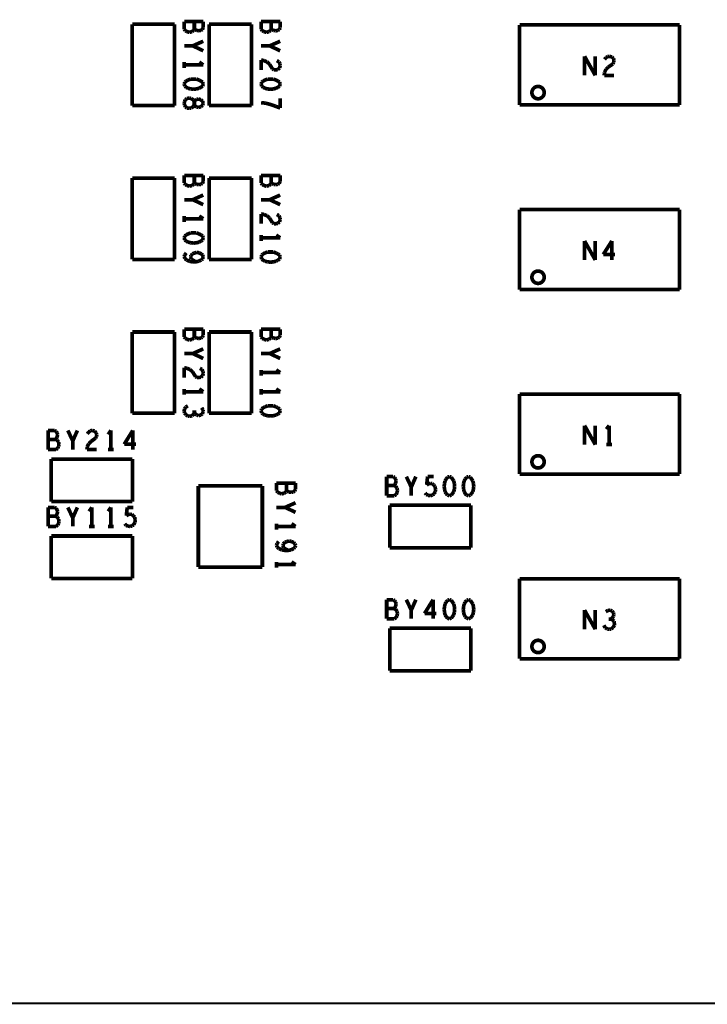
# Model space of a CAD drawing. Extents: x 0 to 33, y 0 to 21.
# Tile 6 of 22: x 13.6 to 15.8, y 8.2 to 11.4. Entities that reach past the tile are written whole.
import ezdxf

# ---------------------------------------------------------------- set-up
doc = ezdxf.new("R2010")
doc.units = 0
doc.layers.add('IO-62_B_BAS', color=7, linetype='CONTINUOUS')

msp = doc.modelspace()

# ---------------------------------------------------------------- linework, layer by layer
at = {"layer": 'IO-62_B_BAS'}
for points, const_width in [([(13.952, 11.373), (13.952, 11.109)], 0.012), ([(14.09, 11.373), (13.952, 11.373)], 0.012), ([(14.09, 11.109), (14.09, 11.373)], 0.012), ([(14.183, 11.382), (14.121, 11.382)], 0.012), ([(14.121, 11.382), (14.121, 11.357)], 0.012), ([(14.121, 11.357), (14.125, 11.352)], 0.012), ([(14.152, 11.353), (14.154, 11.358)], 0.012), ([(14.154, 11.358), (14.154, 11.382)], 0.012), ([(14.154, 11.358), (14.157, 11.355)], 0.012), ([(14.157, 11.355), (14.162, 11.353)], 0.012), ([(14.175, 11.353), (14.18, 11.356)], 0.012), ([(14.18, 11.356), (14.183, 11.362)], 0.012), ([(14.183, 11.362), (14.183, 11.382)], 0.012), ([(14.202, 11.373), (14.202, 11.109)], 0.012), ([(14.34, 11.373), (14.202, 11.373)], 0.012), ([(14.34, 11.109), (14.34, 11.373)], 0.012), ([(14.433, 11.382), (14.371, 11.382)], 0.012), ([(14.371, 11.382), (14.371, 11.357)], 0.012), ([(14.371, 11.357), (14.375, 11.352)], 0.012), ([(14.402, 11.353), (14.404, 11.358)], 0.012), ([(14.404, 11.358), (14.404, 11.382)], 0.012), ([(14.404, 11.358), (14.407, 11.355)], 0.012), ([(14.407, 11.355), (14.412, 11.353)], 0.012), ([(14.425, 11.353), (14.43, 11.356)], 0.012), ([(14.43, 11.356), (14.433, 11.362)], 0.012), ([(14.433, 11.362), (14.433, 11.382)], 0.012), ([(15.731, 11.371), (15.211, 11.371)], 0.012), ([(15.211, 11.371), (15.211, 11.111)], 0.012), ([(15.731, 11.111), (15.731, 11.371)], 0.012), ([(14.125, 11.352), (14.131, 11.349)], 0.012), ([(14.131, 11.349), (14.138, 11.347)], 0.012), ([(14.138, 11.347), (14.146, 11.349)], 0.012), ([(14.146, 11.349), (14.152, 11.353)], 0.012), ([(14.162, 11.353), (14.169, 11.352)], 0.012), ([(14.169, 11.352), (14.175, 11.353)], 0.012), ([(14.375, 11.352), (14.381, 11.349)], 0.012), ([(14.381, 11.349), (14.388, 11.347)], 0.012), ([(14.388, 11.347), (14.396, 11.349)], 0.012), ([(14.396, 11.349), (14.402, 11.353)], 0.012), ([(14.412, 11.353), (14.419, 11.352)], 0.012), ([(14.419, 11.352), (14.425, 11.353)], 0.012), ([(14.121, 11.303), (14.149, 11.303)], 0.012), ([(14.149, 11.303), (14.183, 11.318)], 0.012), ([(14.183, 11.287), (14.149, 11.303)], 0.012), ([(14.371, 11.303), (14.399, 11.303)], 0.012), ([(14.399, 11.303), (14.433, 11.318)], 0.012), ([(14.433, 11.287), (14.399, 11.303)], 0.012), ([(15.422, 11.207), (15.422, 11.269)], 0.012), ([(15.422, 11.269), (15.457, 11.207)], 0.012), ([(15.457, 11.207), (15.457, 11.269)], 0.012), ([(15.487, 11.259), (15.492, 11.265)], 0.012), ([(15.492, 11.265), (15.497, 11.268)], 0.012), ([(15.497, 11.268), (15.503, 11.269)], 0.012), ([(15.503, 11.269), (15.511, 11.267)], 0.012), ([(15.511, 11.267), (15.516, 11.262)], 0.012), ([(15.516, 11.262), (15.518, 11.256)], 0.012), ([(14.121, 11.25), (14.121, 11.231)], 0.012), ([(14.121, 11.241), (14.183, 11.241)], 0.012), ([(14.183, 11.241), (14.17, 11.25)], 0.012), ([(14.38, 11.255), (14.371, 11.257)], 0.012), ([(14.371, 11.257), (14.371, 11.225)], 0.012), ([(14.39, 11.251), (14.38, 11.255)], 0.012), ([(14.398, 11.244), (14.39, 11.251)], 0.012), ([(14.408, 11.228), (14.398, 11.244)], 0.012), ([(14.413, 11.225), (14.408, 11.228)], 0.012), ([(14.425, 11.226), (14.419, 11.225)], 0.012), ([(14.422, 11.255), (14.429, 11.251)], 0.012), ([(14.431, 11.231), (14.425, 11.226)], 0.012), ([(14.429, 11.251), (14.432, 11.245)], 0.012), ([(14.433, 11.239), (14.431, 11.231)], 0.012), ([(14.432, 11.245), (14.433, 11.239)], 0.012), ([(15.492, 11.227), (15.487, 11.217)], 0.012), ([(15.499, 11.234), (15.492, 11.227)], 0.012), ([(15.514, 11.244), (15.499, 11.234)], 0.012), ([(15.517, 11.25), (15.514, 11.244)], 0.012), ([(15.518, 11.256), (15.517, 11.25)], 0.012), ([(14.142, 11.195), (14.134, 11.192)], 0.012), ([(14.152, 11.195), (14.142, 11.195)], 0.012), ([(14.161, 11.195), (14.152, 11.195)], 0.012), ([(14.169, 11.192), (14.161, 11.195)], 0.012), ([(14.392, 11.195), (14.384, 11.192)], 0.012), ([(14.402, 11.195), (14.392, 11.195)], 0.012), ([(14.411, 11.195), (14.402, 11.195)], 0.012), ([(14.419, 11.192), (14.411, 11.195)], 0.012), ([(14.419, 11.225), (14.413, 11.225)], 0.012), ([(15.487, 11.217), (15.486, 11.207)], 0.012), ([(15.486, 11.207), (15.518, 11.207)], 0.012), ([(14.123, 11.185), (14.121, 11.179)], 0.012), ([(14.121, 11.179), (14.123, 11.172)], 0.012), ([(14.128, 11.189), (14.123, 11.185)], 0.012), ([(14.123, 11.172), (14.128, 11.168)], 0.012), ([(14.134, 11.192), (14.128, 11.189)], 0.012), ([(14.128, 11.168), (14.134, 11.165)], 0.012), ([(14.134, 11.165), (14.142, 11.163)], 0.012), ([(14.142, 11.163), (14.152, 11.162)], 0.012), ([(14.152, 11.162), (14.161, 11.163)], 0.012), ([(14.161, 11.163), (14.169, 11.165)], 0.012), ([(14.175, 11.189), (14.169, 11.192)], 0.012), ([(14.169, 11.165), (14.175, 11.168)], 0.012), ([(14.181, 11.185), (14.175, 11.189)], 0.012), ([(14.175, 11.168), (14.181, 11.172)], 0.012), ([(14.183, 11.179), (14.181, 11.185)], 0.012), ([(14.181, 11.172), (14.183, 11.179)], 0.012), ([(14.373, 11.185), (14.371, 11.179)], 0.012), ([(14.371, 11.179), (14.373, 11.172)], 0.012), ([(14.378, 11.189), (14.373, 11.185)], 0.012), ([(14.373, 11.172), (14.378, 11.168)], 0.012), ([(14.384, 11.192), (14.378, 11.189)], 0.012), ([(14.378, 11.168), (14.384, 11.165)], 0.012), ([(14.384, 11.165), (14.392, 11.163)], 0.012), ([(14.392, 11.163), (14.402, 11.162)], 0.012), ([(14.402, 11.162), (14.411, 11.163)], 0.012), ([(14.411, 11.163), (14.419, 11.165)], 0.012), ([(14.425, 11.189), (14.419, 11.192)], 0.012), ([(14.419, 11.165), (14.425, 11.168)], 0.012), ([(14.431, 11.185), (14.425, 11.189)], 0.012), ([(14.425, 11.168), (14.431, 11.172)], 0.012), ([(14.433, 11.179), (14.431, 11.185)], 0.012), ([(14.431, 11.172), (14.433, 11.179)], 0.012), ([(14.13, 11.132), (14.125, 11.128)], 0.012), ([(14.137, 11.133), (14.13, 11.132)], 0.012), ([(14.144, 11.132), (14.137, 11.133)], 0.012), ([(14.151, 11.127), (14.144, 11.132)], 0.012), ([(14.161, 11.129), (14.168, 11.13)], 0.012), ([(14.168, 11.13), (14.175, 11.128)], 0.012), ([(14.433, 11.101), (14.433, 11.132)], 0.012), ([(13.952, 11.109), (14.09, 11.109)], 0.012), ([(14.122, 11.122), (14.121, 11.117)], 0.012), ([(14.121, 11.117), (14.122, 11.111)], 0.012), ([(14.125, 11.128), (14.122, 11.122)], 0.012), ([(14.122, 11.111), (14.125, 11.105)], 0.012), ([(14.125, 11.105), (14.13, 11.101)], 0.012), ([(14.13, 11.101), (14.137, 11.1)], 0.012), ([(14.137, 11.1), (14.144, 11.101)], 0.012), ([(14.144, 11.101), (14.151, 11.106)], 0.012), ([(14.154, 11.12), (14.151, 11.127)], 0.012), ([(14.151, 11.106), (14.154, 11.113)], 0.012), ([(14.154, 11.12), (14.156, 11.125)], 0.012), ([(14.154, 11.113), (14.154, 11.12)], 0.012), ([(14.154, 11.113), (14.154, 11.12)], 0.012), ([(14.156, 11.108), (14.154, 11.113)], 0.012), ([(14.156, 11.125), (14.161, 11.129)], 0.012), ([(14.161, 11.104), (14.156, 11.108)], 0.012), ([(14.168, 11.103), (14.161, 11.104)], 0.012), ([(14.175, 11.105), (14.168, 11.103)], 0.012), ([(14.175, 11.128), (14.181, 11.123)], 0.012), ([(14.181, 11.11), (14.175, 11.105)], 0.012), ([(14.181, 11.123), (14.183, 11.117)], 0.012), ([(14.183, 11.117), (14.181, 11.11)], 0.012), ([(14.202, 11.109), (14.34, 11.109)], 0.012), ([(14.371, 11.118), (14.384, 11.117)], 0.012), ([(14.384, 11.117), (14.396, 11.114)], 0.012), ([(14.396, 11.114), (14.406, 11.111)], 0.012), ([(14.406, 11.111), (14.417, 11.107)], 0.012), ([(14.417, 11.107), (14.433, 11.101)], 0.012), ([(15.211, 11.111), (15.731, 11.111)], 0.012), ([(14.183, 10.882), (14.121, 10.882)], 0.012), ([(14.121, 10.882), (14.121, 10.857)], 0.012), ([(14.154, 10.858), (14.154, 10.882)], 0.012), ([(14.183, 10.862), (14.183, 10.882)], 0.012), ([(14.433, 10.882), (14.371, 10.882)], 0.012), ([(14.371, 10.882), (14.371, 10.857)], 0.012), ([(14.404, 10.858), (14.404, 10.882)], 0.012), ([(14.433, 10.862), (14.433, 10.882)], 0.012), ([(13.952, 10.873), (13.952, 10.609)], 0.012), ([(14.09, 10.873), (13.952, 10.873)], 0.012), ([(14.09, 10.609), (14.09, 10.873)], 0.012), ([(14.121, 10.857), (14.125, 10.852)], 0.012), ([(14.125, 10.852), (14.131, 10.849)], 0.012), ([(14.131, 10.849), (14.138, 10.847)], 0.012), ([(14.138, 10.847), (14.146, 10.849)], 0.012), ([(14.146, 10.849), (14.152, 10.853)], 0.012), ([(14.152, 10.853), (14.154, 10.858)], 0.012), ([(14.154, 10.858), (14.157, 10.855)], 0.012), ([(14.157, 10.855), (14.162, 10.853)], 0.012), ([(14.162, 10.853), (14.169, 10.852)], 0.012), ([(14.169, 10.852), (14.175, 10.853)], 0.012), ([(14.175, 10.853), (14.18, 10.856)], 0.012), ([(14.18, 10.856), (14.183, 10.862)], 0.012), ([(14.202, 10.873), (14.202, 10.609)], 0.012), ([(14.34, 10.873), (14.202, 10.873)], 0.012), ([(14.34, 10.609), (14.34, 10.873)], 0.012), ([(14.371, 10.857), (14.375, 10.852)], 0.012), ([(14.375, 10.852), (14.381, 10.849)], 0.012), ([(14.381, 10.849), (14.388, 10.847)], 0.012), ([(14.388, 10.847), (14.396, 10.849)], 0.012), ([(14.396, 10.849), (14.402, 10.853)], 0.012), ([(14.402, 10.853), (14.404, 10.858)], 0.012), ([(14.404, 10.858), (14.407, 10.855)], 0.012), ([(14.407, 10.855), (14.412, 10.853)], 0.012), ([(14.412, 10.853), (14.419, 10.852)], 0.012), ([(14.419, 10.852), (14.425, 10.853)], 0.012), ([(14.425, 10.853), (14.43, 10.856)], 0.012), ([(14.43, 10.856), (14.433, 10.862)], 0.012), ([(14.149, 10.803), (14.183, 10.818)], 0.012), ([(14.399, 10.803), (14.433, 10.818)], 0.012), ([(14.121, 10.803), (14.149, 10.803)], 0.012), ([(14.183, 10.787), (14.149, 10.803)], 0.012), ([(14.371, 10.803), (14.399, 10.803)], 0.012), ([(14.433, 10.787), (14.399, 10.803)], 0.012), ([(14.121, 10.75), (14.121, 10.731)], 0.012), ([(14.183, 10.741), (14.17, 10.75)], 0.012), ([(14.38, 10.755), (14.371, 10.757)], 0.012), ([(14.371, 10.757), (14.371, 10.725)], 0.012), ([(14.39, 10.751), (14.38, 10.755)], 0.012), ([(14.398, 10.744), (14.39, 10.751)], 0.012), ([(14.422, 10.755), (14.429, 10.751)], 0.012), ([(14.429, 10.751), (14.432, 10.745)], 0.012), ([(15.731, 10.771), (15.211, 10.771)], 0.012), ([(15.211, 10.771), (15.211, 10.511)], 0.012), ([(15.731, 10.511), (15.731, 10.771)], 0.012), ([(14.121, 10.741), (14.183, 10.741)], 0.012), ([(14.408, 10.728), (14.398, 10.744)], 0.012), ([(14.413, 10.725), (14.408, 10.728)], 0.012), ([(14.419, 10.725), (14.413, 10.725)], 0.012), ([(14.425, 10.726), (14.419, 10.725)], 0.012), ([(14.431, 10.731), (14.425, 10.726)], 0.012), ([(14.433, 10.739), (14.431, 10.731)], 0.012), ([(14.432, 10.745), (14.433, 10.739)], 0.012), ([(14.123, 10.685), (14.121, 10.679)], 0.012), ([(14.128, 10.689), (14.123, 10.685)], 0.012), ([(14.134, 10.692), (14.128, 10.689)], 0.012), ([(14.142, 10.695), (14.134, 10.692)], 0.012), ([(14.152, 10.695), (14.142, 10.695)], 0.012), ([(14.161, 10.695), (14.152, 10.695)], 0.012), ([(14.169, 10.692), (14.161, 10.695)], 0.012), ([(14.175, 10.689), (14.169, 10.692)], 0.012), ([(14.181, 10.685), (14.175, 10.689)], 0.012), ([(14.183, 10.679), (14.181, 10.685)], 0.012), ([(14.371, 10.688), (14.371, 10.669)], 0.012), ([(14.433, 10.679), (14.42, 10.688)], 0.012), ([(14.121, 10.679), (14.123, 10.672)], 0.012), ([(14.123, 10.672), (14.128, 10.668)], 0.012), ([(14.128, 10.668), (14.134, 10.665)], 0.012), ([(14.134, 10.665), (14.142, 10.663)], 0.012), ([(14.142, 10.663), (14.152, 10.662)], 0.012), ([(14.152, 10.662), (14.161, 10.663)], 0.012), ([(14.161, 10.663), (14.169, 10.665)], 0.012), ([(14.169, 10.665), (14.175, 10.668)], 0.012), ([(14.175, 10.668), (14.181, 10.672)], 0.012), ([(14.181, 10.672), (14.183, 10.679)], 0.012), ([(14.371, 10.679), (14.433, 10.679)], 0.012), ([(15.422, 10.607), (15.422, 10.669)], 0.012), ([(15.422, 10.669), (15.457, 10.607)], 0.012), ([(15.457, 10.607), (15.457, 10.669)], 0.012), ([(15.511, 10.669), (15.483, 10.625)], 0.012), ([(15.511, 10.607), (15.511, 10.669)], 0.012), ([(14.123, 10.624), (14.121, 10.618)], 0.012), ([(14.121, 10.618), (14.123, 10.612)], 0.012), ([(14.128, 10.63), (14.123, 10.624)], 0.012), ([(14.143, 10.622), (14.142, 10.617)], 0.012), ([(14.148, 10.627), (14.143, 10.622)], 0.012), ([(14.155, 10.63), (14.148, 10.627)], 0.012), ([(14.162, 10.632), (14.155, 10.63)], 0.012), ([(14.17, 10.63), (14.162, 10.632)], 0.012), ([(14.177, 10.627), (14.17, 10.63)], 0.012), ([(14.181, 10.623), (14.177, 10.627)], 0.012), ([(14.183, 10.617), (14.181, 10.623)], 0.012), ([(14.373, 10.623), (14.371, 10.617)], 0.012), ([(14.378, 10.627), (14.373, 10.623)], 0.012), ([(14.384, 10.63), (14.378, 10.627)], 0.012), ([(14.392, 10.633), (14.384, 10.63)], 0.012), ([(14.402, 10.633), (14.392, 10.633)], 0.012), ([(14.411, 10.633), (14.402, 10.633)], 0.012), ([(14.419, 10.63), (14.411, 10.633)], 0.012), ([(14.425, 10.627), (14.419, 10.63)], 0.012), ([(14.431, 10.623), (14.425, 10.627)], 0.012), ([(14.433, 10.617), (14.431, 10.623)], 0.012), ([(15.483, 10.625), (15.521, 10.625)], 0.012), ([(13.952, 10.609), (14.09, 10.609)], 0.012), ([(14.123, 10.612), (14.129, 10.607)], 0.012), ([(14.129, 10.607), (14.138, 10.603)], 0.012), ([(14.138, 10.603), (14.148, 10.601)], 0.012), ([(14.142, 10.617), (14.144, 10.61)], 0.012), ([(14.144, 10.61), (14.15, 10.606)], 0.012), ([(14.148, 10.601), (14.159, 10.601)], 0.012), ([(14.15, 10.606), (14.159, 10.601)], 0.012), ([(14.159, 10.601), (14.168, 10.603)], 0.012), ([(14.168, 10.603), (14.177, 10.607)], 0.012), ([(14.177, 10.607), (14.181, 10.611)], 0.012), ([(14.181, 10.611), (14.183, 10.617)], 0.012), ([(14.202, 10.609), (14.34, 10.609)], 0.012), ([(14.371, 10.617), (14.373, 10.61)], 0.012), ([(14.373, 10.61), (14.378, 10.606)], 0.012), ([(14.378, 10.606), (14.384, 10.603)], 0.012), ([(14.384, 10.603), (14.392, 10.601)], 0.012), ([(14.392, 10.601), (14.402, 10.6)], 0.012), ([(14.402, 10.6), (14.411, 10.601)], 0.012), ([(14.411, 10.601), (14.419, 10.603)], 0.012), ([(14.419, 10.603), (14.425, 10.606)], 0.012), ([(14.425, 10.606), (14.431, 10.61)], 0.012), ([(14.431, 10.61), (14.433, 10.617)], 0.012), ([(15.211, 10.511), (15.731, 10.511)], 0.012), ([(13.952, 10.373), (13.952, 10.109)], 0.012), ([(14.09, 10.373), (13.952, 10.373)], 0.012), ([(14.09, 10.109), (14.09, 10.373)], 0.012), ([(14.183, 10.382), (14.121, 10.382)], 0.012), ([(14.121, 10.382), (14.121, 10.357)], 0.012), ([(14.154, 10.358), (14.154, 10.382)], 0.012), ([(14.18, 10.356), (14.183, 10.362)], 0.012), ([(14.183, 10.362), (14.183, 10.382)], 0.012), ([(14.202, 10.373), (14.202, 10.109)], 0.012), ([(14.34, 10.373), (14.202, 10.373)], 0.012), ([(14.34, 10.109), (14.34, 10.373)], 0.012), ([(14.433, 10.382), (14.371, 10.382)], 0.012), ([(14.371, 10.382), (14.371, 10.357)], 0.012), ([(14.404, 10.358), (14.404, 10.382)], 0.012), ([(14.43, 10.356), (14.433, 10.362)], 0.012), ([(14.433, 10.362), (14.433, 10.382)], 0.012), ([(14.121, 10.357), (14.125, 10.352)], 0.012), ([(14.125, 10.352), (14.131, 10.349)], 0.012), ([(14.131, 10.349), (14.138, 10.347)], 0.012), ([(14.138, 10.347), (14.146, 10.349)], 0.012), ([(14.146, 10.349), (14.152, 10.353)], 0.012), ([(14.152, 10.353), (14.154, 10.358)], 0.012), ([(14.154, 10.358), (14.157, 10.355)], 0.012), ([(14.157, 10.355), (14.162, 10.353)], 0.012), ([(14.162, 10.353), (14.169, 10.352)], 0.012), ([(14.169, 10.352), (14.175, 10.353)], 0.012), ([(14.175, 10.353), (14.18, 10.356)], 0.012), ([(14.371, 10.357), (14.375, 10.352)], 0.012), ([(14.375, 10.352), (14.381, 10.349)], 0.012), ([(14.381, 10.349), (14.388, 10.347)], 0.012), ([(14.388, 10.347), (14.396, 10.349)], 0.012), ([(14.396, 10.349), (14.402, 10.353)], 0.012), ([(14.402, 10.353), (14.404, 10.358)], 0.012), ([(14.404, 10.358), (14.407, 10.355)], 0.012), ([(14.407, 10.355), (14.412, 10.353)], 0.012), ([(14.412, 10.353), (14.419, 10.352)], 0.012), ([(14.419, 10.352), (14.425, 10.353)], 0.012), ([(14.425, 10.353), (14.43, 10.356)], 0.012), ([(14.121, 10.303), (14.149, 10.303)], 0.012), ([(14.149, 10.303), (14.183, 10.318)], 0.012), ([(14.183, 10.287), (14.149, 10.303)], 0.012), ([(14.371, 10.303), (14.399, 10.303)], 0.012), ([(14.399, 10.303), (14.433, 10.318)], 0.012), ([(14.433, 10.287), (14.399, 10.303)], 0.012), ([(14.13, 10.255), (14.121, 10.257)], 0.012), ([(14.121, 10.257), (14.121, 10.225)], 0.012), ([(14.14, 10.251), (14.13, 10.255)], 0.012), ([(14.148, 10.244), (14.14, 10.251)], 0.012), ([(14.158, 10.228), (14.148, 10.244)], 0.012), ([(14.172, 10.255), (14.179, 10.251)], 0.012), ([(14.179, 10.251), (14.182, 10.245)], 0.012), ([(14.183, 10.239), (14.181, 10.231)], 0.012), ([(14.182, 10.245), (14.183, 10.239)], 0.012), ([(14.371, 10.25), (14.371, 10.231)], 0.012), ([(14.371, 10.241), (14.433, 10.241)], 0.012), ([(14.433, 10.241), (14.42, 10.25)], 0.012), ([(14.163, 10.225), (14.158, 10.228)], 0.012), ([(14.169, 10.225), (14.163, 10.225)], 0.012), ([(14.175, 10.226), (14.169, 10.225)], 0.012), ([(14.181, 10.231), (14.175, 10.226)], 0.012), ([(14.121, 10.188), (14.121, 10.169)], 0.012), ([(14.121, 10.179), (14.183, 10.179)], 0.012), ([(14.183, 10.179), (14.17, 10.188)], 0.012), ([(14.371, 10.188), (14.371, 10.169)], 0.012), ([(14.371, 10.179), (14.433, 10.179)], 0.012), ([(14.433, 10.179), (14.42, 10.188)], 0.012), ([(15.731, 10.171), (15.211, 10.171)], 0.012), ([(15.211, 10.171), (15.211, 9.911)], 0.012), ([(15.731, 9.911), (15.731, 10.171)], 0.012), ([(13.952, 10.109), (14.09, 10.109)], 0.012), ([(14.122, 10.123), (14.121, 10.116)], 0.012), ([(14.121, 10.116), (14.122, 10.11)], 0.012), ([(14.126, 10.129), (14.122, 10.123)], 0.012), ([(14.122, 10.11), (14.127, 10.104)], 0.012), ([(14.133, 10.133), (14.126, 10.129)], 0.012), ([(14.147, 10.101), (14.152, 10.106)], 0.012), ([(14.152, 10.106), (14.154, 10.111)], 0.012), ([(14.154, 10.111), (14.154, 10.118)], 0.012), ([(14.154, 10.111), (14.157, 10.107)], 0.012), ([(14.157, 10.107), (14.162, 10.103)], 0.012), ([(14.174, 10.103), (14.18, 10.107)], 0.012), ([(14.182, 10.12), (14.178, 10.127)], 0.012), ([(14.18, 10.107), (14.183, 10.114)], 0.012), ([(14.183, 10.114), (14.182, 10.12)], 0.012), ([(14.202, 10.109), (14.34, 10.109)], 0.012), ([(14.373, 10.123), (14.371, 10.117)], 0.012), ([(14.371, 10.117), (14.373, 10.11)], 0.012), ([(14.378, 10.127), (14.373, 10.123)], 0.012), ([(14.373, 10.11), (14.378, 10.106)], 0.012), ([(14.384, 10.13), (14.378, 10.127)], 0.012), ([(14.378, 10.106), (14.384, 10.103)], 0.012), ([(14.392, 10.133), (14.384, 10.13)], 0.012), ([(14.402, 10.133), (14.392, 10.133)], 0.012), ([(14.411, 10.133), (14.402, 10.133)], 0.012), ([(14.419, 10.13), (14.411, 10.133)], 0.012), ([(14.425, 10.127), (14.419, 10.13)], 0.012), ([(14.419, 10.103), (14.425, 10.106)], 0.012), ([(14.431, 10.123), (14.425, 10.127)], 0.012), ([(14.425, 10.106), (14.431, 10.11)], 0.012), ([(14.433, 10.117), (14.431, 10.123)], 0.012), ([(14.431, 10.11), (14.433, 10.117)], 0.012), ([(14.127, 10.104), (14.133, 10.1)], 0.012), ([(14.133, 10.1), (14.139, 10.099)], 0.012), ([(14.139, 10.099), (14.147, 10.101)], 0.012), ([(14.162, 10.103), (14.168, 10.101)], 0.012), ([(14.168, 10.101), (14.174, 10.103)], 0.012), ([(14.384, 10.103), (14.392, 10.101)], 0.012), ([(14.392, 10.101), (14.402, 10.1)], 0.012), ([(14.402, 10.1), (14.411, 10.101)], 0.012), ([(14.411, 10.101), (14.419, 10.103)], 0.012), ([(13.679, 10.053), (13.679, 9.991)], 0.012), ([(13.7, 10.053), (13.679, 10.053)], 0.012), ([(13.705, 10.05), (13.7, 10.053)], 0.012), ([(13.708, 10.045), (13.705, 10.05)], 0.012), ([(13.71, 10.039), (13.708, 10.045)], 0.012), ([(13.759, 10.019), (13.743, 10.053)], 0.012), ([(13.774, 10.053), (13.759, 10.019)], 0.012), ([(13.806, 10.042), (13.811, 10.048)], 0.012), ([(13.811, 10.048), (13.816, 10.052)], 0.012), ([(13.816, 10.052), (13.822, 10.053)], 0.012), ([(13.822, 10.053), (13.83, 10.051)], 0.012), ([(13.83, 10.051), (13.835, 10.045)], 0.012), ([(13.835, 10.045), (13.837, 10.039)], 0.012), ([(13.883, 10.053), (13.874, 10.04)], 0.012), ([(13.883, 9.991), (13.883, 10.053)], 0.012), ([(13.954, 10.053), (13.926, 10.008)], 0.012), ([(13.954, 9.991), (13.954, 10.053)], 0.012), ([(15.422, 10.007), (15.422, 10.069)], 0.012), ([(15.422, 10.069), (15.457, 10.007)], 0.012), ([(15.457, 10.007), (15.457, 10.069)], 0.012), ([(15.502, 10.069), (15.493, 10.057)], 0.012), ([(15.502, 10.007), (15.502, 10.069)], 0.012), ([(13.703, 10.024), (13.679, 10.024)], 0.012), ([(13.703, 10.024), (13.706, 10.027)], 0.012), ([(13.708, 10.022), (13.703, 10.024)], 0.012), ([(13.706, 10.027), (13.708, 10.032)], 0.012), ([(13.708, 10.032), (13.71, 10.039)], 0.012), ([(13.713, 10.015), (13.708, 10.022)], 0.012), ([(13.714, 10.008), (13.713, 10.015)], 0.012), ([(13.759, 9.991), (13.759, 10.019)], 0.012), ([(13.811, 10.01), (13.806, 10)], 0.012), ([(13.818, 10.017), (13.811, 10.01)], 0.012), ([(13.833, 10.028), (13.818, 10.017)], 0.012), ([(13.836, 10.033), (13.833, 10.028)], 0.012), ([(13.837, 10.039), (13.836, 10.033)], 0.012), ([(13.679, 9.991), (13.704, 9.991)], 0.012), ([(13.704, 9.991), (13.71, 9.995)], 0.012), ([(13.71, 9.995), (13.713, 10.001)], 0.012), ([(13.713, 10.001), (13.714, 10.008)], 0.012), ([(13.806, 10), (13.805, 9.991)], 0.012), ([(13.805, 9.991), (13.837, 9.991)], 0.012), ([(13.874, 9.991), (13.892, 9.991)], 0.012), ([(13.926, 10.008), (13.964, 10.008)], 0.012), ([(15.493, 10.007), (15.511, 10.007)], 0.012), ([(13.953, 9.96), (13.689, 9.96)], 0.012), ([(13.689, 9.96), (13.689, 9.822)], 0.012), ([(13.953, 9.822), (13.953, 9.96)], 0.012), ([(14.483, 9.882), (14.421, 9.882)], 0.012), ([(14.421, 9.882), (14.421, 9.857)], 0.012), ([(14.454, 9.858), (14.454, 9.882)], 0.012), ([(14.483, 9.862), (14.483, 9.882)], 0.012), ([(14.8, 9.903), (14.779, 9.903)], 0.012), ([(14.779, 9.903), (14.779, 9.841)], 0.012), ([(14.805, 9.9), (14.8, 9.903)], 0.012), ([(14.808, 9.895), (14.805, 9.9)], 0.012), ([(14.806, 9.877), (14.808, 9.882)], 0.012), ([(14.81, 9.889), (14.808, 9.895)], 0.012), ([(14.808, 9.882), (14.81, 9.889)], 0.012), ([(14.859, 9.869), (14.843, 9.903)], 0.012), ([(14.874, 9.903), (14.859, 9.869)], 0.012), ([(14.909, 9.876), (14.912, 9.903)], 0.012), ([(14.912, 9.903), (14.932, 9.903)], 0.012), ([(14.969, 9.889), (14.967, 9.881)], 0.012), ([(14.972, 9.895), (14.969, 9.889)], 0.012), ([(14.977, 9.901), (14.972, 9.895)], 0.012), ([(14.983, 9.903), (14.977, 9.901)], 0.012), ([(14.989, 9.901), (14.983, 9.903)], 0.012), ([(14.993, 9.895), (14.989, 9.901)], 0.012), ([(14.997, 9.889), (14.993, 9.895)], 0.012), ([(14.999, 9.881), (14.997, 9.889)], 0.012), ([(15.031, 9.889), (15.029, 9.881)], 0.012), ([(15.034, 9.895), (15.031, 9.889)], 0.012), ([(15.039, 9.901), (15.034, 9.895)], 0.012), ([(15.045, 9.903), (15.039, 9.901)], 0.012), ([(15.051, 9.901), (15.045, 9.903)], 0.012), ([(15.055, 9.895), (15.051, 9.901)], 0.012), ([(15.059, 9.889), (15.055, 9.895)], 0.012), ([(15.061, 9.881), (15.059, 9.889)], 0.012), ([(15.211, 9.911), (15.731, 9.911)], 0.012), ([(14.167, 9.873), (14.167, 9.609)], 0.012), ([(14.375, 9.873), (14.167, 9.873)], 0.012), ([(14.375, 9.609), (14.375, 9.873)], 0.012), ([(14.421, 9.857), (14.425, 9.852)], 0.012), ([(14.425, 9.852), (14.431, 9.849)], 0.012), ([(14.446, 9.849), (14.452, 9.853)], 0.012), ([(14.452, 9.853), (14.454, 9.858)], 0.012), ([(14.454, 9.858), (14.457, 9.855)], 0.012), ([(14.457, 9.855), (14.462, 9.853)], 0.012), ([(14.462, 9.853), (14.469, 9.852)], 0.012), ([(14.469, 9.852), (14.475, 9.853)], 0.012), ([(14.475, 9.853), (14.48, 9.856)], 0.012), ([(14.48, 9.856), (14.483, 9.862)], 0.012), ([(14.803, 9.874), (14.779, 9.874)], 0.012), ([(14.803, 9.874), (14.806, 9.877)], 0.012), ([(14.808, 9.872), (14.803, 9.874)], 0.012), ([(14.813, 9.865), (14.808, 9.872)], 0.012), ([(14.81, 9.845), (14.813, 9.851)], 0.012), ([(14.814, 9.858), (14.813, 9.865)], 0.012), ([(14.813, 9.851), (14.814, 9.858)], 0.012), ([(14.859, 9.841), (14.859, 9.869)], 0.012), ([(14.904, 9.85), (14.908, 9.845)], 0.012), ([(14.916, 9.88), (14.909, 9.876)], 0.012), ([(14.921, 9.881), (14.916, 9.88)], 0.012), ([(14.927, 9.88), (14.921, 9.881)], 0.012), ([(14.932, 9.876), (14.927, 9.88)], 0.012), ([(14.936, 9.871), (14.932, 9.876)], 0.012), ([(14.933, 9.847), (14.937, 9.854)], 0.012), ([(14.938, 9.862), (14.936, 9.871)], 0.012), ([(14.937, 9.854), (14.938, 9.862)], 0.012), ([(14.967, 9.881), (14.966, 9.872)], 0.012), ([(14.966, 9.872), (14.967, 9.862)], 0.012), ([(14.967, 9.862), (14.969, 9.854)], 0.012), ([(14.969, 9.854), (14.972, 9.848)], 0.012), ([(14.993, 9.848), (14.997, 9.854)], 0.012), ([(14.997, 9.854), (14.999, 9.862)], 0.012), ([(15, 9.872), (14.999, 9.881)], 0.012), ([(14.999, 9.862), (15, 9.872)], 0.012), ([(15.029, 9.881), (15.028, 9.872)], 0.012), ([(15.028, 9.872), (15.029, 9.862)], 0.012), ([(15.029, 9.862), (15.031, 9.854)], 0.012), ([(15.031, 9.854), (15.034, 9.848)], 0.012), ([(15.055, 9.848), (15.059, 9.854)], 0.012), ([(15.059, 9.854), (15.061, 9.862)], 0.012), ([(15.062, 9.872), (15.061, 9.881)], 0.012), ([(15.061, 9.862), (15.062, 9.872)], 0.012), ([(13.689, 9.822), (13.953, 9.822)], 0.012), ([(14.431, 9.849), (14.438, 9.847)], 0.012), ([(14.438, 9.847), (14.446, 9.849)], 0.012), ([(14.449, 9.803), (14.483, 9.818)], 0.012), ([(14.779, 9.841), (14.804, 9.841)], 0.012), ([(14.804, 9.841), (14.81, 9.845)], 0.012), ([(14.908, 9.845), (14.914, 9.842)], 0.012), ([(14.914, 9.842), (14.921, 9.841)], 0.012), ([(14.921, 9.841), (14.928, 9.843)], 0.012), ([(14.928, 9.843), (14.933, 9.847)], 0.012), ([(14.972, 9.848), (14.977, 9.843)], 0.012), ([(14.977, 9.843), (14.983, 9.841)], 0.012), ([(14.983, 9.841), (14.989, 9.843)], 0.012), ([(14.989, 9.843), (14.993, 9.848)], 0.012), ([(15.034, 9.848), (15.039, 9.843)], 0.012), ([(15.039, 9.843), (15.045, 9.841)], 0.012), ([(15.045, 9.841), (15.051, 9.843)], 0.012), ([(15.051, 9.843), (15.055, 9.848)], 0.012), ([(13.7, 9.803), (13.679, 9.803)], 0.012), ([(13.679, 9.803), (13.679, 9.741)], 0.012), ([(13.705, 9.8), (13.7, 9.803)], 0.012), ([(13.708, 9.795), (13.705, 9.8)], 0.012), ([(13.71, 9.789), (13.708, 9.795)], 0.012), ([(13.708, 9.782), (13.71, 9.789)], 0.012), ([(13.759, 9.769), (13.743, 9.803)], 0.012), ([(13.774, 9.803), (13.759, 9.769)], 0.012), ([(13.821, 9.803), (13.812, 9.79)], 0.012), ([(13.821, 9.741), (13.821, 9.803)], 0.012), ([(13.883, 9.803), (13.874, 9.79)], 0.012), ([(13.883, 9.741), (13.883, 9.803)], 0.012), ([(13.933, 9.776), (13.936, 9.803)], 0.012), ([(13.936, 9.803), (13.956, 9.803)], 0.012), ([(14.421, 9.803), (14.449, 9.803)], 0.012), ([(14.483, 9.787), (14.449, 9.803)], 0.012), ([(14.789, 9.81), (14.789, 9.672)], 0.012), ([(15.053, 9.81), (14.789, 9.81)], 0.012), ([(15.053, 9.672), (15.053, 9.81)], 0.012), ([(13.703, 9.774), (13.679, 9.774)], 0.012), ([(13.703, 9.774), (13.706, 9.777)], 0.012), ([(13.708, 9.772), (13.703, 9.774)], 0.012), ([(13.706, 9.777), (13.708, 9.782)], 0.012), ([(13.713, 9.765), (13.708, 9.772)], 0.012), ([(13.714, 9.758), (13.713, 9.765)], 0.012), ([(13.713, 9.751), (13.714, 9.758)], 0.012), ([(13.759, 9.741), (13.759, 9.769)], 0.012), ([(13.94, 9.78), (13.933, 9.776)], 0.012), ([(13.945, 9.781), (13.94, 9.78)], 0.012), ([(13.951, 9.78), (13.945, 9.781)], 0.012), ([(13.956, 9.776), (13.951, 9.78)], 0.012), ([(13.96, 9.771), (13.956, 9.776)], 0.012), ([(13.957, 9.747), (13.961, 9.754)], 0.012), ([(13.962, 9.762), (13.96, 9.771)], 0.012), ([(13.961, 9.754), (13.962, 9.762)], 0.012), ([(13.679, 9.741), (13.704, 9.741)], 0.012), ([(13.704, 9.741), (13.71, 9.745)], 0.012), ([(13.71, 9.745), (13.713, 9.751)], 0.012), ([(13.812, 9.741), (13.83, 9.741)], 0.012), ([(13.874, 9.741), (13.892, 9.741)], 0.012), ([(13.928, 9.75), (13.932, 9.745)], 0.012), ([(13.932, 9.745), (13.938, 9.742)], 0.012), ([(13.938, 9.742), (13.945, 9.741)], 0.012), ([(13.945, 9.741), (13.952, 9.743)], 0.012), ([(13.952, 9.743), (13.957, 9.747)], 0.012), ([(14.421, 9.75), (14.421, 9.731)], 0.012), ([(14.421, 9.741), (14.483, 9.741)], 0.012), ([(14.483, 9.741), (14.47, 9.75)], 0.012), ([(13.953, 9.71), (13.689, 9.71)], 0.012), ([(13.689, 9.71), (13.689, 9.572)], 0.012), ([(13.953, 9.572), (13.953, 9.71)], 0.012), ([(14.428, 9.692), (14.423, 9.686)], 0.012), ([(14.455, 9.692), (14.448, 9.689)], 0.012), ([(14.462, 9.694), (14.455, 9.692)], 0.012), ([(14.47, 9.692), (14.462, 9.694)], 0.012), ([(14.477, 9.689), (14.47, 9.692)], 0.012), ([(14.423, 9.686), (14.421, 9.68)], 0.012), ([(14.421, 9.68), (14.423, 9.674)], 0.012), ([(14.423, 9.674), (14.429, 9.669)], 0.012), ([(14.429, 9.669), (14.438, 9.665)], 0.012), ([(14.438, 9.665), (14.448, 9.663)], 0.012), ([(14.443, 9.684), (14.442, 9.679)], 0.012), ([(14.442, 9.679), (14.444, 9.672)], 0.012), ([(14.448, 9.689), (14.443, 9.684)], 0.012), ([(14.444, 9.672), (14.45, 9.668)], 0.012), ([(14.448, 9.663), (14.459, 9.663)], 0.012), ([(14.45, 9.668), (14.459, 9.663)], 0.012), ([(14.459, 9.663), (14.468, 9.665)], 0.012), ([(14.468, 9.665), (14.477, 9.669)], 0.012), ([(14.481, 9.685), (14.477, 9.689)], 0.012), ([(14.477, 9.669), (14.481, 9.673)], 0.012), ([(14.483, 9.679), (14.481, 9.685)], 0.012), ([(14.481, 9.673), (14.483, 9.679)], 0.012), ([(14.789, 9.672), (15.053, 9.672)], 0.012), ([(14.421, 9.626), (14.421, 9.607)], 0.012), ([(14.483, 9.617), (14.47, 9.626)], 0.012), ([(14.167, 9.609), (14.375, 9.609)], 0.012), ([(14.421, 9.617), (14.483, 9.617)], 0.012), ([(13.689, 9.572), (13.953, 9.572)], 0.012), ([(15.731, 9.571), (15.211, 9.571)], 0.012), ([(15.211, 9.571), (15.211, 9.311)], 0.012), ([(15.731, 9.311), (15.731, 9.571)], 0.012), ([(14.8, 9.503), (14.779, 9.503)], 0.012), ([(14.779, 9.503), (14.779, 9.441)], 0.012), ([(14.805, 9.5), (14.8, 9.503)], 0.012), ([(14.808, 9.495), (14.805, 9.5)], 0.012), ([(14.859, 9.469), (14.843, 9.503)], 0.012), ([(14.874, 9.503), (14.859, 9.469)], 0.012), ([(14.93, 9.503), (14.902, 9.458)], 0.012), ([(14.93, 9.441), (14.93, 9.503)], 0.012), ([(14.977, 9.501), (14.972, 9.495)], 0.012), ([(14.983, 9.503), (14.977, 9.501)], 0.012), ([(14.989, 9.501), (14.983, 9.503)], 0.012), ([(14.993, 9.495), (14.989, 9.501)], 0.012), ([(15.039, 9.501), (15.034, 9.495)], 0.012), ([(15.045, 9.503), (15.039, 9.501)], 0.012), ([(15.051, 9.501), (15.045, 9.503)], 0.012), ([(15.055, 9.495), (15.051, 9.501)], 0.012), ([(14.803, 9.474), (14.779, 9.474)], 0.012), ([(14.803, 9.474), (14.806, 9.477)], 0.012), ([(14.808, 9.472), (14.803, 9.474)], 0.012), ([(14.806, 9.477), (14.808, 9.482)], 0.012), ([(14.81, 9.489), (14.808, 9.495)], 0.012), ([(14.808, 9.482), (14.81, 9.489)], 0.012), ([(14.813, 9.465), (14.808, 9.472)], 0.012), ([(14.859, 9.441), (14.859, 9.469)], 0.012), ([(14.967, 9.481), (14.966, 9.472)], 0.012), ([(14.966, 9.472), (14.967, 9.462)], 0.012), ([(14.969, 9.489), (14.967, 9.481)], 0.012), ([(14.972, 9.495), (14.969, 9.489)], 0.012), ([(14.997, 9.489), (14.993, 9.495)], 0.012), ([(14.999, 9.481), (14.997, 9.489)], 0.012), ([(15, 9.472), (14.999, 9.481)], 0.012), ([(14.999, 9.462), (15, 9.472)], 0.012), ([(15.029, 9.481), (15.028, 9.472)], 0.012), ([(15.028, 9.472), (15.029, 9.462)], 0.012), ([(15.031, 9.489), (15.029, 9.481)], 0.012), ([(15.034, 9.495), (15.031, 9.489)], 0.012), ([(15.059, 9.489), (15.055, 9.495)], 0.012), ([(15.061, 9.481), (15.059, 9.489)], 0.012), ([(15.062, 9.472), (15.061, 9.481)], 0.012), ([(15.061, 9.462), (15.062, 9.472)], 0.012), ([(15.422, 9.407), (15.422, 9.469)], 0.012), ([(15.422, 9.469), (15.457, 9.407)], 0.012), ([(15.457, 9.407), (15.457, 9.469)], 0.012), ([(15.498, 9.468), (15.491, 9.464)], 0.012), ([(15.505, 9.469), (15.498, 9.468)], 0.012), ([(15.512, 9.466), (15.505, 9.469)], 0.012), ([(15.516, 9.461), (15.512, 9.466)], 0.012), ([(14.779, 9.441), (14.804, 9.441)], 0.012), ([(14.804, 9.441), (14.81, 9.445)], 0.012), ([(14.81, 9.445), (14.813, 9.451)], 0.012), ([(14.814, 9.458), (14.813, 9.465)], 0.012), ([(14.813, 9.451), (14.814, 9.458)], 0.012), ([(14.902, 9.458), (14.94, 9.458)], 0.012), ([(14.967, 9.462), (14.969, 9.454)], 0.012), ([(14.969, 9.454), (14.972, 9.448)], 0.012), ([(14.972, 9.448), (14.977, 9.443)], 0.012), ([(14.977, 9.443), (14.983, 9.441)], 0.012), ([(14.983, 9.441), (14.989, 9.443)], 0.012), ([(14.989, 9.443), (14.993, 9.448)], 0.012), ([(14.993, 9.448), (14.997, 9.454)], 0.012), ([(14.997, 9.454), (14.999, 9.462)], 0.012), ([(15.029, 9.462), (15.031, 9.454)], 0.012), ([(15.031, 9.454), (15.034, 9.448)], 0.012), ([(15.034, 9.448), (15.039, 9.443)], 0.012), ([(15.039, 9.443), (15.045, 9.441)], 0.012), ([(15.045, 9.441), (15.051, 9.443)], 0.012), ([(15.051, 9.443), (15.055, 9.448)], 0.012), ([(15.055, 9.448), (15.059, 9.454)], 0.012), ([(15.059, 9.454), (15.061, 9.462)], 0.012), ([(15.507, 9.44), (15.5, 9.44)], 0.012), ([(15.507, 9.44), (15.512, 9.443)], 0.012), ([(15.512, 9.438), (15.507, 9.44)], 0.012), ([(15.512, 9.443), (15.516, 9.449)], 0.012), ([(15.518, 9.433), (15.512, 9.438)], 0.012), ([(15.517, 9.455), (15.516, 9.461)], 0.012), ([(15.516, 9.449), (15.517, 9.455)], 0.012), ([(15.053, 9.41), (14.789, 9.41)], 0.012), ([(14.789, 9.41), (14.789, 9.272)], 0.012), ([(15.053, 9.272), (15.053, 9.41)], 0.012), ([(15.485, 9.42), (15.489, 9.412)], 0.012), ([(15.489, 9.412), (15.496, 9.408)], 0.012), ([(15.496, 9.408), (15.502, 9.407)], 0.012), ([(15.502, 9.407), (15.509, 9.408)], 0.012), ([(15.509, 9.408), (15.515, 9.413)], 0.012), ([(15.515, 9.413), (15.519, 9.42)], 0.012), ([(15.519, 9.426), (15.518, 9.433)], 0.012), ([(15.519, 9.42), (15.519, 9.426)], 0.012), ([(15.211, 9.311), (15.731, 9.311)], 0.012), ([(14.789, 9.272), (15.053, 9.272)], 0.012), ([(16.524, 8.191), (12.868, 8.191)], 0.006)]:
    msp.add_lwpolyline(points, dxfattribs=dict(at, const_width=const_width))
at = {"layer": 'IO-62_B_BAS', "const_width": 0.012}
for points in [[(15.251, 11.151, 1), (15.291, 11.151, 1)], [(15.251, 10.551, 1), (15.291, 10.551, 1)], [(15.251, 9.951, 1), (15.291, 9.951, 1)], [(15.251, 9.351, 1), (15.291, 9.351, 1)]]:
    msp.add_lwpolyline(points, format="xyb", close=True, dxfattribs=at)

doc.saveas('drawing.dxf')
